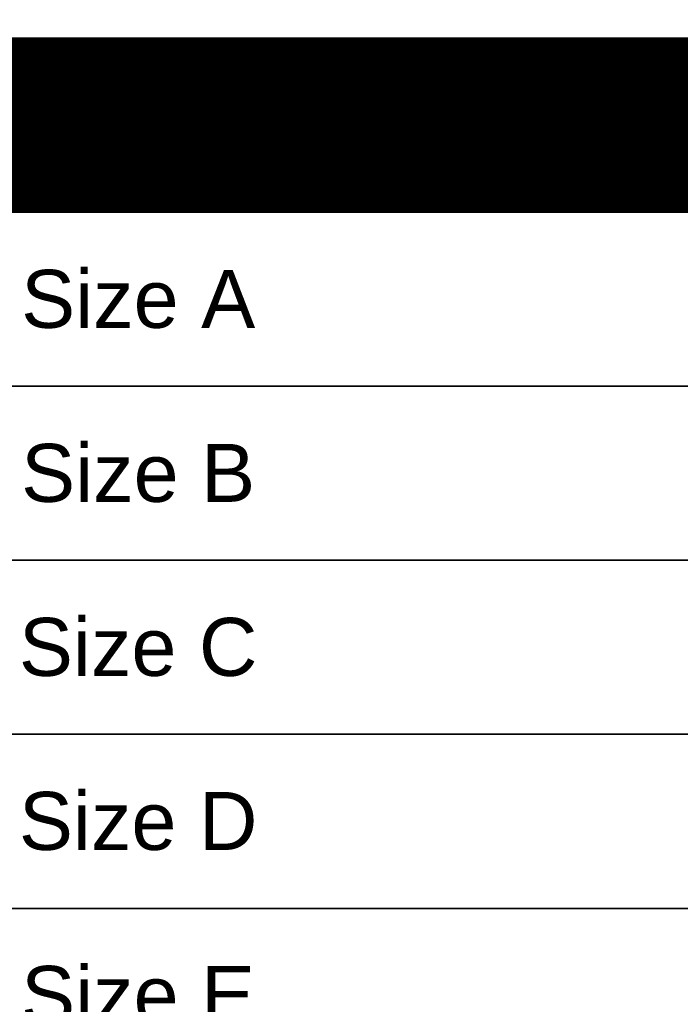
# Model space of a CAD drawing. Header units: inches. Extents: x -2078 to 109126, y -964 to 6385.
# Tile 19 of 137: x -1890 to -1617, y 225 to 632. Entities that reach past the tile are written whole.
import ezdxf

# ---------------------------------------------------------------- set-up
doc = ezdxf.new("R2010")
doc.units = ezdxf.units.IN
doc.header["$MEASUREMENT"] = 0
doc.layers.add('A-ANNO', color=2, linetype='Continuous', lineweight=5)
doc.layers.add('A-HATCH', color=9, linetype='Continuous')
doc.styles.add('Jay Cad', font='arial.ttf', dxfattribs={"height": 0.125})

# ---------------------------------------------------------------- blocks, each defined once
blk = doc.blocks.new('JC-ANNO-SF')
blk.add_lwpolyline([(0, -1080), (-467.54, -1080), (-467.54, -1008), (0, -1008)], close=True)
blk = doc.blocks.new('JC-ANNO-SS')
at = {"layer": 'A-HATCH'}
h = blk.add_hatch(dxfattribs=at)
h.set_pattern_fill('ANSI31', color=256, scale=3)
h.set_pattern_definition([(45, (1667.53672, 0), (-0.26516504, 0.26516504), [])])
h.paths.add_polyline_path([(467.54, 0), (-467.54, 0), (-467.54, -72), (0, -72), (467.54, -72)])
for points in [[(467.54, -72), (-467.54, -72), (-467.54, 0), (467.54, 0)], [(0, -144), (-467.54, -144), (-467.54, -72), (0, -72)], [(0, -216), (-467.54, -216), (-467.54, -144), (0, -144)], [(0, -288), (-467.54, -288), (-467.54, -216), (0, -216)], [(0, -360), (-467.54, -360), (-467.54, -288), (0, -288)], [(0, -432), (-467.54, -432), (-467.54, -360), (0, -360)]]:
    blk.add_lwpolyline(points, close=True)
at = {"layer": 'A-ANNO', "color": 5, "insert": (0, -36), "char_height": 24, "attachment_point": 5, "style": 'Jay Cad'}
blk.add_mtext_dynamic_manual_height_columns('{\\fArial|b1|i0|c0|p34;Sheet Sizes}', width=490.4655, gutter_width=30, heights=[0], dxfattribs=at)
at = {"layer": 'A-ANNO', "char_height": 24, "attachment_point": 5, "style": 'Jay Cad'}
for s, insert in [('Size A ', (-233.77, -108)), ('Size B', (-233.77, -180)), ('Size C', (-233.77, -252)), ('Size D', (-233.77, -324)), ('Size E', (-233.77, -396))]:
    blk.add_mtext_dynamic_manual_height_columns(s, width=490.4655, gutter_width=30, heights=[0], dxfattribs=dict(at, insert=insert))

msp = doc.modelspace()

# ---------------------------------------------------------------- block references
for name, p in [('JC-ANNO-SF', (-1607.537, 1704.621)), ('JC-ANNO-SS', (-1607.537, 624.621))]:
    msp.add_blockref(name, p)

doc.saveas('drawing.dxf')
